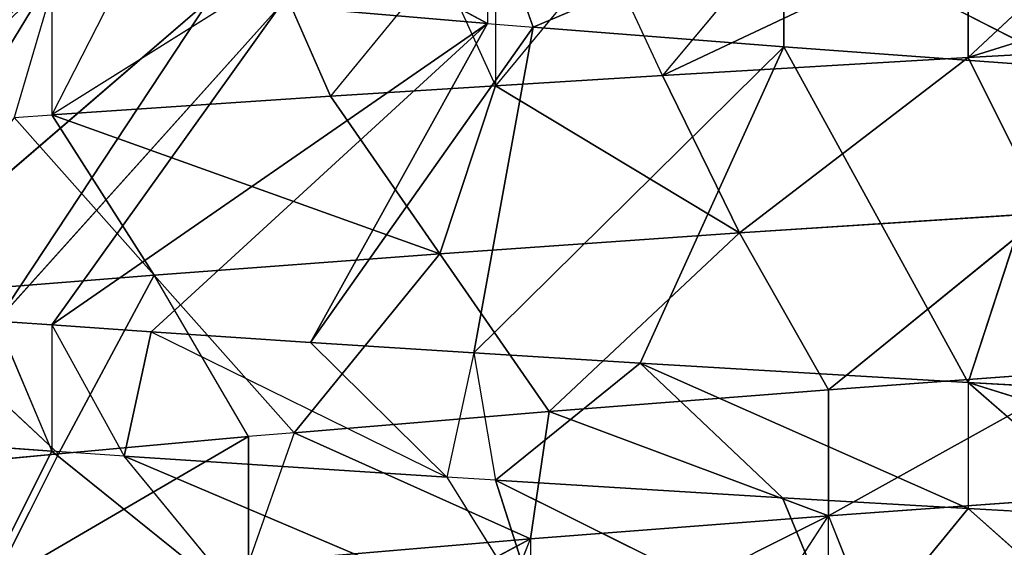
# Model space of a CAD drawing. Extents: x 186 to 416, y 0 to 124.
# Tile 247 of 256: x 244.68 to 245.364, y 119.704 to 120.07. Entities that reach past the tile are written whole.
import ezdxf

# ---------------------------------------------------------------- set-up
doc = ezdxf.new("R2010")
doc.units = 0
doc.header["$LTSCALE"] = 25.4
doc.layers.get('0').update_dxf_attribs({"color": 13, "linetype": 'CONTINUOUS'})

# ---------------------------------------------------------------- blocks, each defined once
blk = doc.blocks.new('PILLS-I-PLAFON-8266-8272_0')
at = {"color": 250}
for p, q in [((60.6, 53.00964, 4.11166), (60.26139, 52.98002, 4.21759)), ((60.6, 53.00964, 4.11166), (60.26139, 52.98002, 4.21759)), ((60.26139, 52.98002, 4.21759), (60.51994, 53.008, 4.20336)), ((60.26139, 52.98002, 4.21759), (60.51994, 53.008, 4.20336)), ((60.36119, 52.99496, 4.12448), (60.26139, 52.98002, 4.21759)), ((60.04906, 52.93019, 4.23009), (60.26139, 52.98002, 4.21759)), ((60.04906, 52.93019, 4.23009), (60.26139, 52.98002, 4.21759)), ((60.26138, 52.98001, 4.13009), (60.04906, 52.93019, 4.23009)), ((60.26138, 52.98001, 4.13009), (60.04906, 52.93019, 4.23009)), ((60.10259, 52.74847, 4.33946), (60.26139, 52.98002, 4.21759)), ((60.10259, 52.74847, 4.33946), (60.26139, 52.98002, 4.21759)), ((60.26138, 52.98001, 4.13009), (60.26139, 52.98002, 4.21759)), ((60.31538, 52.79704, 4.32564), (60.26139, 52.98002, 4.21759)), ((60.31538, 52.79704, 4.32564), (60.26139, 52.98002, 4.21759)), ((60.1261, 52.95118, 4.13797), (60.04906, 52.93019, 4.23009)), ((59.93306, 52.89204, 4.23724), (60.04906, 52.93019, 4.23009)), ((60.04906, 52.93019, 4.23009), (60.00941, 52.91806, 4.145)), ((60.04906, 52.93019, 4.23009), (60.10259, 52.74847, 4.33946)), ((60.04906, 52.93019, 4.23009), (60.10259, 52.74847, 4.33946)), ((60.00941, 52.91806, 4.145), (59.93306, 52.89204, 4.23724)), ((59.81852, 52.8462, 4.24454), (59.93306, 52.89204, 4.23724)), ((59.89425, 52.87745, 4.15219), (59.93306, 52.89204, 4.23724)), ((59.93306, 52.89204, 4.23724), (59.89444, 52.67264, 4.35392)), ((59.93306, 52.89204, 4.23724), (59.89444, 52.67264, 4.35392)), ((59.93306, 52.89204, 4.14974), (59.93306, 52.89204, 4.23724)), ((59.93306, 52.89204, 4.23724), (60.10259, 52.74847, 4.33946)), ((59.93306, 52.89204, 4.23724), (60.10259, 52.74847, 4.33946)), ((59.89425, 52.87745, 4.15219), (59.81852, 52.8462, 4.24454)), ((59.62499, 52.74839, 4.2575), (59.81852, 52.8462, 4.24454)), ((59.62499, 52.74839, 4.2575), (59.81852, 52.8462, 4.24454)), ((59.78131, 52.82946, 4.15947), (59.81852, 52.8462, 4.24454)), ((59.89444, 52.67264, 4.35392), (59.81852, 52.8462, 4.24454)), ((59.89444, 52.67264, 4.35392), (59.81852, 52.8462, 4.24454)), ((59.78131, 52.82946, 4.15947), (59.62499, 52.74839, 4.2575)), ((60.31538, 52.79704, 4.32564), (60.10259, 52.74847, 4.33946)), ((60.31538, 52.79704, 4.32564), (60.10259, 52.74847, 4.33946)), ((60.16425, 52.56912, 4.44822), (60.31538, 52.79704, 4.32564)), ((60.16425, 52.56912, 4.44822), (60.31538, 52.79704, 4.32564)), ((59.67131, 52.7743, 4.16682), (59.62499, 52.74839, 4.2575)), ((59.625, 52.74839, 4.17), (59.59887, 52.73303, 4.25931)), ((59.59887, 52.73303, 4.25931), (59.62499, 52.74839, 4.2575)), ((59.625, 52.74839, 4.17), (59.62499, 52.74839, 4.2575)), ((59.69613, 52.57046, 4.36869), (59.62499, 52.74839, 4.2575)), ((59.89444, 52.67264, 4.35392), (59.62499, 52.74839, 4.2575)), ((59.89444, 52.67264, 4.35392), (59.62499, 52.74839, 4.2575)), ((59.89444, 52.67264, 4.35392), (60.10259, 52.74847, 4.33946)), ((59.89444, 52.67264, 4.35392), (60.10259, 52.74847, 4.33946)), ((60.10259, 52.74847, 4.33946), (59.97036, 52.49907, 4.46329)), ((60.10259, 52.74847, 4.33946), (59.97036, 52.49907, 4.46329)), ((60.16425, 52.56912, 4.44822), (60.10259, 52.74847, 4.33946)), ((60.16425, 52.56912, 4.44822), (60.10259, 52.74847, 4.33946)), ((59.69613, 52.57046, 4.36869), (59.59887, 52.73303, 4.25931)), ((59.89444, 52.67264, 4.35392), (59.69613, 52.57046, 4.36869)), ((59.89444, 52.67264, 4.35392), (59.69613, 52.57046, 4.36869)), ((59.79339, 52.40789, 4.47806), (59.89444, 52.67264, 4.35392)), ((59.79339, 52.40789, 4.47806), (59.89444, 52.67264, 4.35392)), ((59.97036, 52.49907, 4.46329), (59.89444, 52.67264, 4.35392)), ((59.97036, 52.49907, 4.46329), (59.89444, 52.67264, 4.35392)), ((60.3761, 52.61472, 4.52041), (60.16425, 52.56912, 4.53572)), ((60.3761, 52.61472, 4.52041), (60.16425, 52.56912, 4.53572)), ((60.346, 52.61009, 4.43501), (60.16425, 52.56912, 4.53572)), ((60.346, 52.61009, 4.43501), (60.16425, 52.56912, 4.53572)), ((60.346, 52.61009, 4.43501), (60.16425, 52.56912, 4.44822)), ((60.346, 52.61009, 4.43501), (60.16425, 52.56912, 4.44822)), ((60.16425, 52.56912, 4.53572), (60.1983, 52.57853, 4.62069)), ((59.69613, 52.57046, 4.36869), (59.5125, 52.44416, 4.38341)), ((59.69613, 52.57046, 4.36869), (59.5125, 52.44416, 4.38341)), ((59.62952, 52.29519, 4.49278), (59.69613, 52.57046, 4.36869)), ((59.62952, 52.29519, 4.49278), (59.69613, 52.57046, 4.36869)), ((59.69613, 52.57046, 4.36869), (59.79339, 52.40789, 4.47806)), ((59.76168, 52.38841, 4.48082), (59.69613, 52.57046, 4.36869)), ((60.16425, 52.56912, 4.53572), (59.95732, 52.49329, 4.63935)), ((59.95732, 52.49329, 4.55185), (60.16425, 52.56912, 4.53572)), ((59.95732, 52.49329, 4.55185), (60.16425, 52.56912, 4.53572)), ((60.16425, 52.56912, 4.53572), (59.95732, 52.49329, 4.63935)), ((60.16425, 52.56912, 4.44822), (59.97036, 52.49907, 4.46329)), ((59.97036, 52.49907, 4.46329), (60.16425, 52.56912, 4.53572)), ((59.97036, 52.49907, 4.46329), (60.16425, 52.56912, 4.53572)), ((60.16425, 52.56912, 4.44822), (59.97036, 52.49907, 4.46329)), ((60.10449, 52.55057, 4.62776), (60.16425, 52.56912, 4.53572)), ((60.16425, 52.56912, 4.62322), (60.16425, 52.56912, 4.53572)), ((60.16425, 52.56912, 4.44822), (60.16425, 52.56912, 4.53572)), ((60.16425, 52.56912, 4.44822), (60.16425, 52.56912, 4.53572)), ((59.76168, 52.38841, 4.65582), (59.95732, 52.49329, 4.55185)), ((59.95732, 52.49329, 4.55185), (59.76168, 52.38841, 4.56832)), ((59.76168, 52.38841, 4.65582), (59.95732, 52.49329, 4.55185)), ((59.95732, 52.49329, 4.55185), (59.76168, 52.38841, 4.56832)), ((59.97036, 52.49907, 4.46329), (59.79339, 52.40789, 4.47806)), ((59.97036, 52.49907, 4.46329), (59.79339, 52.40789, 4.47806)), ((59.79339, 52.40789, 4.47806), (59.95732, 52.49329, 4.55185)), ((59.79339, 52.40789, 4.47806), (59.95732, 52.49329, 4.55185)), ((59.92149, 52.47669, 4.64227), (59.95732, 52.49329, 4.55185)), ((59.97036, 52.49907, 4.46329), (59.95732, 52.49329, 4.55185)), ((59.97036, 52.49907, 4.46329), (59.95732, 52.49329, 4.55185)), ((59.95732, 52.49329, 4.55185), (59.95732, 52.49329, 4.63935)), ((59.62952, 52.29519, 4.49278), (59.5125, 52.44416, 4.38341)), ((59.62952, 52.29519, 4.49278), (59.5125, 52.44416, 4.38341)), ((59.79339, 52.40789, 4.47806), (59.76168, 52.38841, 4.48082)), ((59.79339, 52.40789, 4.47806), (59.76168, 52.38841, 4.56832)), ((59.76168, 52.38841, 4.48082), (59.58324, 52.25739, 4.58466)), ((59.76168, 52.38841, 4.48082), (59.58324, 52.25739, 4.58466)), ((59.76168, 52.38841, 4.48082), (59.62952, 52.29519, 4.49278)), ((59.76168, 52.38841, 4.48082), (59.62952, 52.29519, 4.49278)), ((59.76168, 52.38841, 4.48082), (59.76168, 52.38841, 4.56832)), ((59.62952, 52.29519, 4.49278), (59.58324, 52.25739, 4.58466)), ((59.62952, 52.29519, 4.49278), (59.58324, 52.25739, 4.49716)), ((59.62134, 49.83057, 4.16728), (59.48371, 49.46077, 4.39332)), ((59.62134, 49.83057, 4.16728), (59.48371, 49.46077, 4.39332)), ((59.73417, 49.74864, 4.17758), (59.48371, 49.46077, 4.39332)), ((59.73417, 49.74864, 4.17758), (59.48371, 49.46077, 4.39332)), ((59.73417, 49.74864, 4.17758), (59.58679, 49.39353, 4.40067)), ((59.73417, 49.74864, 4.17758), (59.58679, 49.39353, 4.40067)), ((59.73417, 49.74864, 4.09008), (59.92762, 49.63968, 4.19406)), ((59.73417, 49.74864, 4.09008), (59.92762, 49.63968, 4.19406)), ((59.78366, 49.71726, 4.18192), (59.58679, 49.39353, 4.40067)), ((59.78366, 49.71726, 4.18192), (59.58679, 49.39353, 4.40067)), ((59.78366, 49.71726, 4.18192), (59.62499, 49.3709, 4.40333)), ((59.78366, 49.71726, 4.18192), (59.62499, 49.3709, 4.40333)), ((59.78366, 49.71726, 4.18192), (59.92762, 49.63968, 4.19406)), ((59.78366, 49.71726, 4.18192), (59.92762, 49.63968, 4.19406)), ((59.92762, 49.63968, 4.19406), (59.62499, 49.3709, 4.40333)), ((59.92762, 49.63968, 4.19406), (59.62499, 49.3709, 4.40333)), ((59.92762, 49.63968, 4.19406), (59.69399, 49.33289, 4.40804)), ((59.92762, 49.63968, 4.19406), (59.69399, 49.33289, 4.40804)), ((59.92762, 49.63968, 4.19406), (59.80466, 49.27921, 4.41538)), ((59.92762, 49.63968, 4.19406), (59.80466, 49.27921, 4.41538)), ((59.92762, 49.63968, 4.19406), (59.9592, 49.62514, 4.19663)), ((59.92762, 49.63968, 4.10656), (59.92762, 49.63968, 4.19406)), ((59.92762, 49.63968, 4.10656), (59.9592, 49.62514, 4.19663)), ((59.57572, 49.62772, 4.58887), (59.625, 49.37089, 4.49083)), ((59.57572, 49.62772, 4.58887), (59.625, 49.37089, 4.49083)), ((59.9592, 49.62514, 4.19663), (59.80466, 49.27921, 4.41538)), ((59.9592, 49.62514, 4.19663), (59.80466, 49.27921, 4.41538)), ((59.9592, 49.62514, 4.19663), (59.91813, 49.23275, 4.42265)), ((59.9592, 49.62514, 4.19663), (59.91813, 49.23275, 4.42265)), ((59.9592, 49.62514, 4.19663), (60.13329, 49.55945, 4.21027)), ((60.13329, 49.55945, 4.12277), (59.9592, 49.62514, 4.19663)), ((60.13329, 49.55945, 4.12277), (59.9592, 49.62514, 4.19663)), ((59.9592, 49.62514, 4.19663), (60.13329, 49.55945, 4.21027)), ((60.13329, 49.55945, 4.21027), (59.91813, 49.23275, 4.42265)), ((60.13329, 49.55945, 4.21027), (59.91813, 49.23275, 4.42265)), ((60.13329, 49.55945, 4.21027), (60.03367, 49.19369, 4.42981)), ((60.13329, 49.55945, 4.21027), (60.03367, 49.19369, 4.42981)), ((60.13329, 49.55945, 4.21027), (60.26139, 49.13926, 4.44323)), ((60.13329, 49.55945, 4.21027), (60.26139, 49.13926, 4.44323)), ((60.13329, 49.55945, 4.21027), (60.33263, 49.51144, 4.22487)), ((60.33263, 49.51144, 4.22487), (60.13329, 49.55945, 4.12277)), ((60.33263, 49.51144, 4.22487), (60.13329, 49.55945, 4.12277)), ((60.13329, 49.55945, 4.21027), (60.33263, 49.51144, 4.22487)), ((60.13329, 49.55945, 4.21027), (60.13329, 49.55945, 4.12277)), ((60.13329, 49.55945, 4.21027), (60.13329, 49.55945, 4.12277)), ((59.76508, 49.50965, 4.60365), (59.625, 49.37089, 4.49083)), ((59.76508, 49.50965, 4.60365), (59.67524, 49.34286, 4.49427)), ((60.33263, 49.51144, 4.22487), (60.26139, 49.13926, 4.44323)), ((60.33263, 49.51144, 4.22487), (60.26139, 49.13926, 4.44323)), ((59.625, 49.37089, 4.49083), (59.4655, 49.47364, 4.47949)), ((59.625, 49.37089, 4.49083), (59.4655, 49.47364, 4.47949)), ((59.96746, 49.41664, 4.61834), (59.67524, 49.34286, 4.49427)), ((59.96746, 49.41664, 4.61834), (59.67524, 49.34286, 4.49427)), ((59.8994, 49.23985, 4.50897), (59.96746, 49.41664, 4.61834)), ((59.93306, 49.22724, 4.51109), (59.96746, 49.41664, 4.61834)), ((59.58679, 49.39353, 4.40067), (59.625, 49.37089, 4.49083)), ((59.58679, 49.39353, 4.40067), (59.62499, 49.3709, 4.40333)), ((59.62499, 49.3709, 4.40333), (59.625, 49.37089, 4.49083)), ((59.62499, 49.3709, 4.40333), (59.67524, 49.34286, 4.49427)), ((59.62499, 49.3709, 4.40333), (59.69399, 49.33289, 4.40804)), ((59.67524, 49.34286, 4.49427), (59.625, 49.37089, 4.49083)), ((59.93306, 49.22724, 4.51109), (60.17786, 49.35044, 4.63261)), ((59.93306, 49.22724, 4.51109), (60.17786, 49.35044, 4.63261)), ((60.17786, 49.35044, 4.63261), (60.13243, 49.16653, 4.52324)), ((60.17786, 49.35044, 4.63261), (60.13243, 49.16653, 4.52324)), ((60.17786, 49.35044, 4.63261), (60.26138, 49.13927, 4.53073)), ((60.17786, 49.35044, 4.63261), (60.26138, 49.13927, 4.53073)), ((59.69399, 49.33289, 4.40804), (59.67524, 49.34286, 4.49427)), ((59.8994, 49.23985, 4.50897), (59.67524, 49.34286, 4.49427)), ((59.8994, 49.23985, 4.50897), (59.67524, 49.34286, 4.49427)), ((59.69399, 49.33289, 4.40804), (59.8994, 49.23985, 4.50897)), ((59.69399, 49.33289, 4.40804), (59.80466, 49.27921, 4.41538)), ((60.39105, 49.31153, 4.64613), (60.26138, 49.13927, 4.53073)), ((60.39105, 49.31153, 4.64613), (60.26138, 49.13927, 4.53073)), ((59.80466, 49.27921, 4.41538), (59.8994, 49.23985, 4.50897)), ((59.80466, 49.27921, 4.41538), (59.91813, 49.23275, 4.42265)), ((59.91813, 49.23275, 4.42265), (59.8994, 49.23985, 4.50897)), ((59.93306, 49.22724, 4.51109), (59.8994, 49.23985, 4.50897)), ((59.91813, 49.23275, 4.42265), (59.93306, 49.22724, 4.51109)), ((59.91813, 49.23275, 4.42265), (60.03367, 49.19369, 4.42981)), ((60.03367, 49.19369, 4.42981), (59.93306, 49.22724, 4.51109)), ((60.13243, 49.16653, 4.52324), (59.93306, 49.22724, 4.51109)), ((60.13243, 49.16653, 4.52324), (59.93306, 49.22724, 4.51109)), ((60.03367, 49.19369, 4.42981), (60.13243, 49.16653, 4.52324)), ((60.03367, 49.19369, 4.42981), (60.13243, 49.16653, 4.52324)), ((60.03367, 49.19369, 4.42981), (60.26138, 49.13927, 4.53073)), ((60.03367, 49.19369, 4.42981), (60.26139, 49.13926, 4.44323)), ((60.03367, 49.19369, 4.42981), (60.26138, 49.13927, 4.53073)), ((60.03367, 49.19369, 4.42981), (60.26139, 49.13926, 4.44323)), ((60.26138, 49.13927, 4.53073), (60.13243, 49.16653, 4.52324)), ((60.26138, 49.13927, 4.53073), (60.13243, 49.16653, 4.52324)), ((60.26139, 49.13926, 4.44323), (60.26138, 49.13927, 4.53073)), ((60.36857, 49.12342, 4.53676), (60.26138, 49.13927, 4.53073)), ((60.26139, 49.13926, 4.44323), (60.36857, 49.12342, 4.53676)), ((60.26139, 49.13926, 4.44323), (60.6023, 49.10964, 4.54928)), ((60.26139, 49.13926, 4.44323), (60.50252, 49.11208, 4.45654)), ((60.26139, 49.13926, 4.44323), (60.6023, 49.10964, 4.54928)), ((60.26139, 49.13926, 4.44323), (60.50252, 49.11208, 4.45654))]:
    blk.add_line(p, q, dxfattribs=at)
mesh = blk.add_polyface(dxfattribs=at)
corners = [(60.26139, 52.98002, 4.21759), (60.51994, 53.008, 4.20336), (60.6, 53.00964, 4.11166)]
mesh.append_faces([[corners[k] for k in face] for face in [(0, 1, 2)]], dxfattribs={"color": 250})
mesh = blk.add_polyface(dxfattribs=at)
corners = [(60.26139, 52.98002, 4.21759), (60.6, 53.00964, 4.11166), (60.36119, 52.99496, 4.12448)]
mesh.append_faces([[corners[k] for k in face] for face in [(0, 1, 2)]], dxfattribs={"color": 250})
mesh = blk.add_polyface(dxfattribs=at)
corners = [(60.51994, 53.008, 4.20336), (60.26139, 52.98002, 4.21759), (60.31538, 52.79704, 4.32564)]
mesh.append_faces([[corners[k] for k in face] for face in [(0, 1, 2)]], dxfattribs={"color": 250})
mesh = blk.add_polyface(dxfattribs=at)
corners = [(60.04906, 52.93019, 4.23009), (60.26139, 52.98002, 4.21759), (60.26138, 52.98001, 4.13009)]
mesh.append_faces([[corners[k] for k in face] for face in [(0, 1, 2)]], dxfattribs={"color": 250})
mesh = blk.add_polyface(dxfattribs=at)
corners = [(60.26139, 52.98002, 4.21759), (60.04906, 52.93019, 4.23009), (60.10259, 52.74847, 4.33946)]
mesh.append_faces([[corners[k] for k in face] for face in [(0, 1, 2)]], dxfattribs={"color": 250})
mesh = blk.add_polyface(dxfattribs=at)
corners = [(60.04906, 52.93019, 4.23009), (60.26138, 52.98001, 4.13009), (60.1261, 52.95118, 4.13797)]
mesh.append_faces([[corners[k] for k in face] for face in [(0, 1, 2)]], dxfattribs={"color": 250})
mesh = blk.add_polyface(dxfattribs=at)
corners = [(60.31538, 52.79704, 4.32564), (60.26139, 52.98002, 4.21759), (60.10259, 52.74847, 4.33946)]
mesh.append_faces([[corners[k] for k in face] for face in [(0, 1, 2)]], dxfattribs={"color": 250})
mesh = blk.add_polyface(dxfattribs=at)
corners = [(60.10259, 52.74847, 4.33946), (60.04906, 52.93019, 4.23009), (59.93306, 52.89204, 4.23724)]
mesh.append_faces([[corners[k] for k in face] for face in [(0, 1, 2)]], dxfattribs={"color": 250})
mesh = blk.add_polyface(dxfattribs=at)
corners = [(59.93306, 52.89204, 4.23724), (59.81852, 52.8462, 4.24454), (59.89444, 52.67264, 4.35392)]
mesh.append_faces([[corners[k] for k in face] for face in [(0, 1, 2)]], dxfattribs={"color": 250})
mesh = blk.add_polyface(dxfattribs=at)
corners = [(60.10259, 52.74847, 4.33946), (59.93306, 52.89204, 4.23724), (59.89444, 52.67264, 4.35392)]
mesh.append_faces([[corners[k] for k in face] for face in [(0, 1, 2)]], dxfattribs={"color": 250})
mesh = blk.add_polyface(dxfattribs=at)
corners = [(59.62499, 52.74839, 4.2575), (59.81852, 52.8462, 4.24454), (59.78131, 52.82946, 4.15947)]
mesh.append_faces([[corners[k] for k in face] for face in [(0, 1, 2)]], dxfattribs={"color": 250})
mesh = blk.add_polyface(dxfattribs=at)
corners = [(59.89444, 52.67264, 4.35392), (59.81852, 52.8462, 4.24454), (59.62499, 52.74839, 4.2575)]
mesh.append_faces([[corners[k] for k in face] for face in [(0, 1, 2)]], dxfattribs={"color": 250})
mesh = blk.add_polyface(dxfattribs=at)
corners = [(60.31538, 52.79704, 4.32564), (60.10259, 52.74847, 4.33946), (60.16425, 52.56912, 4.44822)]
mesh.append_faces([[corners[k] for k in face] for face in [(0, 1, 2)]], dxfattribs={"color": 250})
mesh = blk.add_polyface(dxfattribs=at)
corners = [(60.346, 52.61009, 4.43501), (60.31538, 52.79704, 4.32564), (60.16425, 52.56912, 4.44822)]
mesh.append_faces([[corners[k] for k in face] for face in [(0, 1, 2)]], dxfattribs={"color": 250})
mesh = blk.add_polyface(dxfattribs=at)
corners = [(59.89444, 52.67264, 4.35392), (59.62499, 52.74839, 4.2575), (59.69613, 52.57046, 4.36869)]
mesh.append_faces([[corners[k] for k in face] for face in [(0, 1, 2)]], dxfattribs={"color": 250})
mesh = blk.add_polyface(dxfattribs=at)
corners = [(60.10259, 52.74847, 4.33946), (59.89444, 52.67264, 4.35392), (59.97036, 52.49907, 4.46329)]
mesh.append_faces([[corners[k] for k in face] for face in [(0, 1, 2)]], dxfattribs={"color": 250})
mesh = blk.add_polyface(dxfattribs=at)
corners = [(60.16425, 52.56912, 4.44822), (60.10259, 52.74847, 4.33946), (59.97036, 52.49907, 4.46329)]
mesh.append_faces([[corners[k] for k in face] for face in [(0, 1, 2)]], dxfattribs={"color": 250})
mesh = blk.add_polyface(dxfattribs=at)
corners = [(59.69613, 52.57046, 4.36869), (59.59887, 52.73303, 4.25931), (59.5125, 52.44416, 4.38341)]
mesh.append_faces([[corners[k] for k in face] for face in [(0, 1, 2)]], dxfattribs={"color": 250})
mesh = blk.add_polyface(dxfattribs=at)
corners = [(59.89444, 52.67264, 4.35392), (59.69613, 52.57046, 4.36869), (59.79339, 52.40789, 4.47806)]
mesh.append_faces([[corners[k] for k in face] for face in [(0, 1, 2)]], dxfattribs={"color": 250})
mesh = blk.add_polyface(dxfattribs=at)
corners = [(59.97036, 52.49907, 4.46329), (59.89444, 52.67264, 4.35392), (59.79339, 52.40789, 4.47806)]
mesh.append_faces([[corners[k] for k in face] for face in [(0, 1, 2)]], dxfattribs={"color": 250})
mesh = blk.add_polyface(dxfattribs=at)
corners = [(60.1983, 52.57853, 4.62069), (60.38764, 52.61634, 4.6071), (60.3761, 52.61472, 4.52041)]
mesh.append_faces([[corners[k] for k in face] for face in [(0, 1, 2)]], dxfattribs={"color": 250})
mesh = blk.add_polyface(dxfattribs=at)
corners = [(60.1983, 52.57853, 4.62069), (60.3761, 52.61472, 4.52041), (60.16425, 52.56912, 4.53572)]
mesh.append_faces([[corners[k] for k in face] for face in [(0, 1, 2)]], dxfattribs={"color": 250})
mesh = blk.add_polyface(dxfattribs=at)
corners = [(60.16425, 52.56912, 4.53572), (60.3761, 52.61472, 4.52041), (60.346, 52.61009, 4.43501)]
mesh.append_faces([[corners[k] for k in face] for face in [(0, 1, 2)]], dxfattribs={"color": 250})
mesh = blk.add_polyface(dxfattribs=at)
corners = [(60.16425, 52.56912, 4.53572), (60.346, 52.61009, 4.43501), (60.16425, 52.56912, 4.44822)]
mesh.append_faces([[corners[k] for k in face] for face in [(0, 1, 2)]], dxfattribs={"color": 250})
mesh = blk.add_polyface(dxfattribs=at)
corners = [(59.69613, 52.57046, 4.36869), (59.5125, 52.44416, 4.38341), (59.62952, 52.29519, 4.49278)]
mesh.append_faces([[corners[k] for k in face] for face in [(0, 1, 2)]], dxfattribs={"color": 250})
mesh = blk.add_polyface(dxfattribs=at)
corners = [(59.76168, 52.38841, 4.48082), (59.69613, 52.57046, 4.36869), (59.62952, 52.29519, 4.49278)]
mesh.append_faces([[corners[k] for k in face] for face in [(0, 1, 2)]], dxfattribs={"color": 250})
mesh = blk.add_polyface(dxfattribs=at)
corners = [(59.95732, 52.49329, 4.63935), (60.10449, 52.55057, 4.62776), (60.16425, 52.56912, 4.53572)]
mesh.append_faces([[corners[k] for k in face] for face in [(0, 1, 2)]], dxfattribs={"color": 250})
mesh = blk.add_polyface(dxfattribs=at)
corners = [(59.95732, 52.49329, 4.55185), (60.16425, 52.56912, 4.53572), (59.97036, 52.49907, 4.46329)]
mesh.append_faces([[corners[k] for k in face] for face in [(0, 1, 2)]], dxfattribs={"color": 250})
mesh = blk.add_polyface(dxfattribs=at)
corners = [(59.95732, 52.49329, 4.63935), (60.16425, 52.56912, 4.53572), (59.95732, 52.49329, 4.55185)]
mesh.append_faces([[corners[k] for k in face] for face in [(0, 1, 2)]], dxfattribs={"color": 250})
mesh = blk.add_polyface(dxfattribs=at)
corners = [(60.16425, 52.56912, 4.53572), (60.16425, 52.56912, 4.44822), (59.97036, 52.49907, 4.46329)]
mesh.append_faces([[corners[k] for k in face] for face in [(0, 1, 2)]], dxfattribs={"color": 250})
mesh = blk.add_polyface(dxfattribs=at)
corners = [(59.76168, 52.38841, 4.65582), (59.95732, 52.49329, 4.55185), (59.76168, 52.38841, 4.56832)]
mesh.append_faces([[corners[k] for k in face] for face in [(0, 1, 2)]], dxfattribs={"color": 250})
mesh = blk.add_polyface(dxfattribs=at)
corners = [(59.76168, 52.38841, 4.65582), (59.92149, 52.47669, 4.64227), (59.95732, 52.49329, 4.55185)]
mesh.append_faces([[corners[k] for k in face] for face in [(0, 1, 2)]], dxfattribs={"color": 250})
mesh = blk.add_polyface(dxfattribs=at)
corners = [(59.76168, 52.38841, 4.56832), (59.95732, 52.49329, 4.55185), (59.79339, 52.40789, 4.47806)]
mesh.append_faces([[corners[k] for k in face] for face in [(0, 1, 2)]], dxfattribs={"color": 250})
mesh = blk.add_polyface(dxfattribs=at)
corners = [(59.95732, 52.49329, 4.55185), (59.97036, 52.49907, 4.46329), (59.79339, 52.40789, 4.47806)]
mesh.append_faces([[corners[k] for k in face] for face in [(0, 1, 2)]], dxfattribs={"color": 250})
mesh = blk.add_polyface(dxfattribs=at)
corners = [(59.62952, 52.29519, 4.49278), (59.5125, 52.44416, 4.38341), (59.58324, 52.25739, 4.49716)]
mesh.append_faces([[corners[k] for k in face] for face in [(0, 1, 2)]], dxfattribs={"color": 250})
mesh = blk.add_polyface(dxfattribs=at)
corners = [(59.58324, 52.25739, 4.58466), (59.76168, 52.38841, 4.56832), (59.76168, 52.38841, 4.48082)]
mesh.append_faces([[corners[k] for k in face] for face in [(0, 1, 2)]], dxfattribs={"color": 250})
mesh = blk.add_polyface(dxfattribs=at)
corners = [(59.58324, 52.25739, 4.58466), (59.76168, 52.38841, 4.48082), (59.62952, 52.29519, 4.49278)]
mesh.append_faces([[corners[k] for k in face] for face in [(0, 1, 2)]], dxfattribs={"color": 250})
mesh = blk.add_polyface(dxfattribs=at)
corners = [(59.62134, 49.83057, 4.16728), (59.34656, 49.56586, 4.38307), (59.5587, 49.88316, 4.1613)]
mesh.append_faces([[corners[k] for k in face] for face in [(0, 1, 2)]], dxfattribs={"color": 250})
mesh = blk.add_polyface(dxfattribs=at)
corners = [(59.62134, 49.83057, 4.16728), (59.38533, 49.53416, 4.38603), (59.34656, 49.56586, 4.38307)]
mesh.append_faces([[corners[k] for k in face] for face in [(0, 1, 2)]], dxfattribs={"color": 250})
mesh = blk.add_polyface(dxfattribs=at)
corners = [(59.62134, 49.83057, 4.16728), (59.48371, 49.46077, 4.39332), (59.38533, 49.53416, 4.38603)]
mesh.append_faces([[corners[k] for k in face] for face in [(0, 1, 2)]], dxfattribs={"color": 250})
mesh = blk.add_polyface(dxfattribs=at)
corners = [(59.73417, 49.74864, 4.17758), (59.48371, 49.46077, 4.39332), (59.62134, 49.83057, 4.16728)]
mesh.append_faces([[corners[k] for k in face] for face in [(0, 1, 2)]], dxfattribs={"color": 250})
mesh = blk.add_polyface(dxfattribs=at)
corners = [(59.73417, 49.74864, 4.17758), (59.58679, 49.39353, 4.40067), (59.48371, 49.46077, 4.39332)]
mesh.append_faces([[corners[k] for k in face] for face in [(0, 1, 2)]], dxfattribs={"color": 250})
mesh = blk.add_polyface(dxfattribs=at)
corners = [(59.78366, 49.71726, 4.18192), (59.58679, 49.39353, 4.40067), (59.73417, 49.74864, 4.17758)]
mesh.append_faces([[corners[k] for k in face] for face in [(0, 1, 2)]], dxfattribs={"color": 250})
mesh = blk.add_polyface(dxfattribs=at)
corners = [(59.92762, 49.63968, 4.19406), (59.78366, 49.71726, 4.18192), (59.73417, 49.74864, 4.09008)]
mesh.append_faces([[corners[k] for k in face] for face in [(0, 1, 2)]], dxfattribs={"color": 250})
mesh = blk.add_polyface(dxfattribs=at)
corners = [(59.92762, 49.63968, 4.19406), (59.73417, 49.74864, 4.09008), (59.92762, 49.63968, 4.10656)]
mesh.append_faces([[corners[k] for k in face] for face in [(0, 1, 2)]], dxfattribs={"color": 250})
mesh = blk.add_polyface(dxfattribs=at)
corners = [(59.78366, 49.71726, 4.18192), (59.62499, 49.3709, 4.40333), (59.58679, 49.39353, 4.40067)]
mesh.append_faces([[corners[k] for k in face] for face in [(0, 1, 2)]], dxfattribs={"color": 250})
mesh = blk.add_polyface(dxfattribs=at)
corners = [(59.92762, 49.63968, 4.19406), (59.62499, 49.3709, 4.40333), (59.78366, 49.71726, 4.18192)]
mesh.append_faces([[corners[k] for k in face] for face in [(0, 1, 2)]], dxfattribs={"color": 250})
mesh = blk.add_polyface(dxfattribs=at)
corners = [(59.92762, 49.63968, 4.19406), (59.69399, 49.33289, 4.40804), (59.62499, 49.3709, 4.40333)]
mesh.append_faces([[corners[k] for k in face] for face in [(0, 1, 2)]], dxfattribs={"color": 250})
mesh = blk.add_polyface(dxfattribs=at)
corners = [(59.92762, 49.63968, 4.19406), (59.80466, 49.27921, 4.41538), (59.69399, 49.33289, 4.40804)]
mesh.append_faces([[corners[k] for k in face] for face in [(0, 1, 2)]], dxfattribs={"color": 250})
mesh = blk.add_polyface(dxfattribs=at)
corners = [(59.9592, 49.62514, 4.19663), (59.80466, 49.27921, 4.41538), (59.92762, 49.63968, 4.19406)]
mesh.append_faces([[corners[k] for k in face] for face in [(0, 1, 2)]], dxfattribs={"color": 250})
mesh = blk.add_polyface(dxfattribs=at)
corners = [(59.9592, 49.62514, 4.19663), (59.92762, 49.63968, 4.10656), (60.13329, 49.55945, 4.12277)]
mesh.append_faces([[corners[k] for k in face] for face in [(0, 1, 2)]], dxfattribs={"color": 250})
mesh = blk.add_polyface(dxfattribs=at)
corners = [(59.625, 49.37089, 4.49083), (59.57572, 49.62772, 4.58887), (59.4655, 49.47364, 4.47949)]
mesh.append_faces([[corners[k] for k in face] for face in [(0, 1, 2)]], dxfattribs={"color": 250})
mesh = blk.add_polyface(dxfattribs=at)
corners = [(59.76508, 49.50965, 4.60365), (59.57572, 49.62772, 4.58887), (59.625, 49.37089, 4.49083)]
mesh.append_faces([[corners[k] for k in face] for face in [(0, 1, 2)]], dxfattribs={"color": 250})
mesh = blk.add_polyface(dxfattribs=at)
corners = [(59.9592, 49.62514, 4.19663), (59.91813, 49.23275, 4.42265), (59.80466, 49.27921, 4.41538)]
mesh.append_faces([[corners[k] for k in face] for face in [(0, 1, 2)]], dxfattribs={"color": 250})
mesh = blk.add_polyface(dxfattribs=at)
corners = [(60.13329, 49.55945, 4.21027), (59.91813, 49.23275, 4.42265), (59.9592, 49.62514, 4.19663)]
mesh.append_faces([[corners[k] for k in face] for face in [(0, 1, 2)]], dxfattribs={"color": 250})
mesh = blk.add_polyface(dxfattribs=at)
corners = [(60.13329, 49.55945, 4.21027), (59.9592, 49.62514, 4.19663), (60.13329, 49.55945, 4.12277)]
mesh.append_faces([[corners[k] for k in face] for face in [(0, 1, 2)]], dxfattribs={"color": 250})
mesh = blk.add_polyface(dxfattribs=at)
corners = [(60.13329, 49.55945, 4.21027), (60.03367, 49.19369, 4.42981), (59.91813, 49.23275, 4.42265)]
mesh.append_faces([[corners[k] for k in face] for face in [(0, 1, 2)]], dxfattribs={"color": 250})
mesh = blk.add_polyface(dxfattribs=at)
corners = [(60.26139, 49.13926, 4.44323), (60.03367, 49.19369, 4.42981), (60.13329, 49.55945, 4.21027)]
mesh.append_faces([[corners[k] for k in face] for face in [(0, 1, 2)]], dxfattribs={"color": 250})
mesh = blk.add_polyface(dxfattribs=at)
corners = [(60.33263, 49.51144, 4.22487), (60.26139, 49.13926, 4.44323), (60.13329, 49.55945, 4.21027)]
mesh.append_faces([[corners[k] for k in face] for face in [(0, 1, 2)]], dxfattribs={"color": 250})
mesh = blk.add_polyface(dxfattribs=at)
corners = [(60.33263, 49.51144, 4.22487), (60.13329, 49.55945, 4.12277), (60.34481, 49.50939, 4.13823)]
mesh.append_faces([[corners[k] for k in face] for face in [(0, 1, 2)]], dxfattribs={"color": 250})
mesh = blk.add_polyface(dxfattribs=at)
corners = [(60.33263, 49.51144, 4.22487), (60.13329, 49.55945, 4.21027), (60.13329, 49.55945, 4.12277)]
mesh.append_faces([[corners[k] for k in face] for face in [(0, 1, 2)]], dxfattribs={"color": 250})
mesh = blk.add_polyface(dxfattribs=at)
corners = [(59.96746, 49.41664, 4.61834), (59.76508, 49.50965, 4.60365), (59.67524, 49.34286, 4.49427)]
mesh.append_faces([[corners[k] for k in face] for face in [(0, 1, 2)]], dxfattribs={"color": 250})
mesh = blk.add_polyface(dxfattribs=at)
corners = [(60.50252, 49.11208, 4.45654), (60.26139, 49.13926, 4.44323), (60.33263, 49.51144, 4.22487)]
mesh.append_faces([[corners[k] for k in face] for face in [(0, 1, 2)]], dxfattribs={"color": 250})
mesh = blk.add_polyface(dxfattribs=at)
corners = [(59.625, 49.37089, 4.49083), (59.4655, 49.47364, 4.47949), (59.58679, 49.39353, 4.40067)]
mesh.append_faces([[corners[k] for k in face] for face in [(0, 1, 2)]], dxfattribs={"color": 250})
mesh = blk.add_polyface(dxfattribs=at)
corners = [(59.96746, 49.41664, 4.61834), (59.67524, 49.34286, 4.49427), (59.8994, 49.23985, 4.50897)]
mesh.append_faces([[corners[k] for k in face] for face in [(0, 1, 2)]], dxfattribs={"color": 250})
mesh = blk.add_polyface(dxfattribs=at)
corners = [(60.17786, 49.35044, 4.63261), (59.96746, 49.41664, 4.61834), (59.93306, 49.22724, 4.51109)]
mesh.append_faces([[corners[k] for k in face] for face in [(0, 1, 2)]], dxfattribs={"color": 250})
mesh = blk.add_polyface(dxfattribs=at)
corners = [(60.17786, 49.35044, 4.63261), (59.93306, 49.22724, 4.51109), (60.13243, 49.16653, 4.52324)]
mesh.append_faces([[corners[k] for k in face] for face in [(0, 1, 2)]], dxfattribs={"color": 250})
mesh = blk.add_polyface(dxfattribs=at)
corners = [(60.26138, 49.13927, 4.53073), (60.17786, 49.35044, 4.63261), (60.13243, 49.16653, 4.52324)]
mesh.append_faces([[corners[k] for k in face] for face in [(0, 1, 2)]], dxfattribs={"color": 250})
mesh = blk.add_polyface(dxfattribs=at)
corners = [(60.39105, 49.31153, 4.64613), (60.17786, 49.35044, 4.63261), (60.26138, 49.13927, 4.53073)]
mesh.append_faces([[corners[k] for k in face] for face in [(0, 1, 2)]], dxfattribs={"color": 250})
mesh = blk.add_polyface(dxfattribs=at)
corners = [(59.8994, 49.23985, 4.50897), (59.67524, 49.34286, 4.49427), (59.69399, 49.33289, 4.40804)]
mesh.append_faces([[corners[k] for k in face] for face in [(0, 1, 2)]], dxfattribs={"color": 250})
mesh = blk.add_polyface(dxfattribs=at)
corners = [(60.39105, 49.31153, 4.64613), (60.26138, 49.13927, 4.53073), (60.36857, 49.12342, 4.53676)]
mesh.append_faces([[corners[k] for k in face] for face in [(0, 1, 2)]], dxfattribs={"color": 250})
mesh = blk.add_polyface(dxfattribs=at)
corners = [(60.13243, 49.16653, 4.52324), (59.93306, 49.22724, 4.51109), (60.03367, 49.19369, 4.42981)]
mesh.append_faces([[corners[k] for k in face] for face in [(0, 1, 2)]], dxfattribs={"color": 250})
mesh = blk.add_polyface(dxfattribs=at)
corners = [(60.26138, 49.13927, 4.53073), (60.13243, 49.16653, 4.52324), (60.03367, 49.19369, 4.42981)]
mesh.append_faces([[corners[k] for k in face] for face in [(0, 1, 2)]], dxfattribs={"color": 250})
mesh = blk.add_polyface(dxfattribs=at)
corners = [(60.26138, 49.13927, 4.53073), (60.03367, 49.19369, 4.42981), (60.26139, 49.13926, 4.44323)]
mesh.append_faces([[corners[k] for k in face] for face in [(0, 1, 2)]], dxfattribs={"color": 250})
mesh = blk.add_polyface(dxfattribs=at)
corners = [(60.6023, 49.10964, 4.54928), (60.36857, 49.12342, 4.53676), (60.26139, 49.13926, 4.44323)]
mesh.append_faces([[corners[k] for k in face] for face in [(0, 1, 2)]], dxfattribs={"color": 250})
mesh = blk.add_polyface(dxfattribs=at)
corners = [(60.6023, 49.10964, 4.54928), (60.26139, 49.13926, 4.44323), (60.50252, 49.11208, 4.45654)]
mesh.append_faces([[corners[k] for k in face] for face in [(0, 1, 2)]], dxfattribs={"color": 250})
mesh = blk.add_polyface(dxfattribs=at)
corners = [(77.6, 30.05964, 90.26167), (43.6, 30.05964, 0.26166), (43.6, 30.05964, 90.26167)]
mesh.append_faces([[corners[k] for k in face] for face in [(0, 1, 2)]], dxfattribs={"color": 250})
mesh = blk.add_polyface(dxfattribs=at)
corners = [(77.6, 30.05964, 90.26167), (77.6, 30.05964, 0.26166), (43.6, 30.05964, 0.26166)]
mesh.append_faces([[corners[k] for k in face] for face in [(0, 1, 2)]], dxfattribs={"color": 250})
mesh = blk.add_polyface(dxfattribs=at)
corners = [(40.6, 27.05964, 90.26167), (80.6, 27.05964, 0.26166), (80.6, 27.05964, 90.26167)]
mesh.append_faces([[corners[k] for k in face] for face in [(0, 1, 2)]], dxfattribs={"color": 250})
mesh = blk.add_polyface(dxfattribs=at)
corners = [(40.6, 27.05964, 90.26167), (40.6, 27.05964, 0.26166), (80.6, 27.05964, 0.26166)]
mesh.append_faces([[corners[k] for k in face] for face in [(0, 1, 2)]], dxfattribs={"color": 250})

msp = doc.modelspace()

# ---------------------------------------------------------------- block references
at = {"color": 0, "extrusion": (0, -1, -3.88578e-16)}
msp.add_blockref('PILLS-I-PLAFON-8266-8272_0', (185.07765, 1965.15091, -124.26167), dxfattribs=at)

doc.saveas('drawing.dxf')
